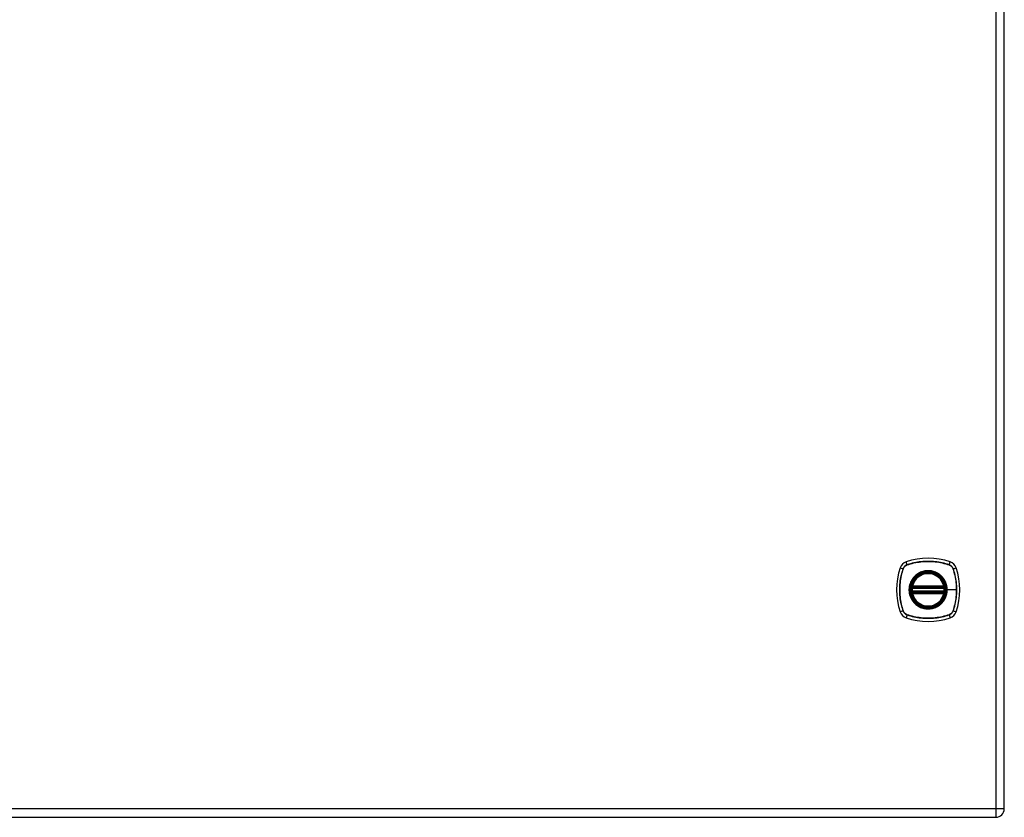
# Model space of a CAD drawing. Header units: inches. Extents: x 5 to 143, y 9 to 75.
# Tile 69 of 84: x 59 to 77, y 27 to 42. Entities that reach past the tile are written whole.
import ezdxf

# ---------------------------------------------------------------- set-up
doc = ezdxf.new("R2010")
doc.units = ezdxf.units.IN
doc.header["$MEASUREMENT"] = 0
doc.layers.add('Visible Edges(ANSI)', color=7, linetype='Continuous', lineweight=25)
doc.layers.add('Visible Tangent Edges(ANSI)', color=7, linetype='Continuous', lineweight=25)

msp = doc.modelspace()

# ---------------------------------------------------------------- linework, layer by layer
at = {"layer": 'Visible Edges(ANSI)'}
for p, q in [((77.355, 27.034), (77.355, 56.515)), ((75.634, 31.162), (76.228, 31.162)), ((75.638, 31.182), (76.223, 31.182)), ((76.228, 31.084), (75.634, 31.084)), ((76.223, 31.064), (75.638, 31.064)), ((47.598, 26.873), (77.194, 26.873))]:
    msp.add_line(p, q, dxfattribs=at)
at = {"layer": 'Visible Edges(ANSI)', "flags": 128}
for points in [[(75.622, 31.176), (75.622, 31.176), (75.622, 31.176), (75.622, 31.176), (75.622, 31.175), (75.622, 31.175), (75.622, 31.174), (75.622, 31.174), (75.622, 31.173), (75.622, 31.172), (75.621, 31.171), (75.621, 31.17), (75.621, 31.169), (75.621, 31.168), (75.621, 31.167), (75.621, 31.165), (75.62, 31.164), (75.62, 31.163), (75.62, 31.161), (75.62, 31.16), (75.62, 31.158), (75.62, 31.157), (75.619, 31.155), (75.619, 31.153), (75.619, 31.152)], [(76.242, 31.152), (76.242, 31.153), (76.242, 31.155), (76.242, 31.157), (76.242, 31.158), (76.242, 31.16), (76.241, 31.161), (76.241, 31.163), (76.241, 31.164), (76.241, 31.165), (76.241, 31.167), (76.241, 31.168), (76.24, 31.169), (76.24, 31.17), (76.24, 31.171), (76.24, 31.172), (76.24, 31.173), (76.24, 31.174), (76.239, 31.174), (76.239, 31.175), (76.239, 31.175), (76.239, 31.176), (76.239, 31.176), (76.239, 31.176), (76.239, 31.176)], [(75.619, 31.094), (75.619, 31.093), (75.619, 31.091), (75.62, 31.09), (75.62, 31.088), (75.62, 31.087), (75.62, 31.085), (75.62, 31.084), (75.62, 31.082), (75.621, 31.081), (75.621, 31.08), (75.621, 31.078), (75.621, 31.077), (75.621, 31.076), (75.621, 31.075), (75.622, 31.074), (75.622, 31.073), (75.622, 31.072), (75.622, 31.072), (75.622, 31.071), (75.622, 31.071), (75.622, 31.07), (75.622, 31.07), (75.622, 31.07), (75.622, 31.07)], [(76.239, 31.07), (76.239, 31.07), (76.239, 31.07), (76.239, 31.07), (76.239, 31.071), (76.239, 31.071), (76.239, 31.072), (76.24, 31.072), (76.24, 31.073), (76.24, 31.074), (76.24, 31.075), (76.24, 31.076), (76.24, 31.077), (76.241, 31.078), (76.241, 31.08), (76.241, 31.081), (76.241, 31.082), (76.241, 31.084), (76.241, 31.085), (76.242, 31.087), (76.242, 31.088), (76.242, 31.09), (76.242, 31.091), (76.242, 31.093), (76.242, 31.094)]]:
    msp.add_lwpolyline(points, dxfattribs=at)
at = {"layer": 'Visible Edges(ANSI)'}
for radius in [0.32, 0.315]:
    msp.add_circle((75.931, 31.123), radius, dxfattribs=at)
for centre, radius, start, end in [((75.931, 30.434), 1.28, 71.2278, 108.7722), ((76.62, 31.123), 1.28, 161.2278, 198.7722), ((75.576, 31.478), 0.177, 108.7722, 161.2278), ((76.285, 31.478), 0.177, 18.7722, 71.2278), ((75.242, 31.123), 1.28, 341.2278, 18.7722), ((75.931, 31.123), 0.313, 13.6344, 166.3656), ((75.931, 31.123), 0.313, 174.7499, 185.2501), ((75.931, 31.123), 0.313, 166.3656, 170.216), ((75.634, 31.174), 0.0118, 170.216, 270), ((75.638, 31.194), 0.0118, 166.3656, 270), ((76.223, 31.194), 0.0118, 270, 13.6344), ((76.228, 31.174), 0.0118, 270, 9.784), ((75.931, 31.123), 0.313, 9.784, 13.6344), ((75.931, 31.123), 0.313, 354.7499, 5.2501), ((75.634, 31.072), 0.0118, 90, 189.784), ((75.931, 31.123), 0.313, 189.784, 193.6344), ((75.638, 31.052), 0.0118, 90, 193.6344), ((75.931, 31.123), 0.313, 193.6344, 346.3656), ((76.223, 31.052), 0.0118, 346.3656, 90), ((76.228, 31.072), 0.0118, 350.216, 90), ((75.931, 31.123), 0.313, 346.3656, 350.216), ((75.576, 30.768), 0.177, 198.7722, 251.2278), ((75.931, 31.812), 1.28, 251.2278, 288.7722), ((76.285, 30.768), 0.177, 288.7722, 341.2278), ((77.194, 27.034), 0.161, 270, 0)]:
    msp.add_arc(centre, radius, start, end, dxfattribs=at)
at = {"layer": 'Visible Tangent Edges(ANSI)'}
for p, q in [((77.194, 56.515), (77.194, 27.034)), ((75.408, 31.535), (75.463, 31.516)), ((75.465, 31.515), (75.465, 31.515)), ((75.538, 31.591), (75.519, 31.646)), ((75.538, 31.589), (75.539, 31.589)), ((76.323, 31.589), (76.323, 31.589)), ((76.324, 31.591), (76.342, 31.646)), ((76.396, 31.515), (76.396, 31.515)), ((76.398, 31.516), (76.453, 31.535)), ((75.619, 31.152), (75.631, 31.151)), ((75.628, 31.175), (75.622, 31.176)), ((75.627, 31.197), (75.638, 31.194)), ((75.631, 31.151), (76.231, 31.151)), ((75.634, 31.162), (75.634, 31.173)), ((75.638, 31.182), (75.638, 31.194)), ((76.223, 31.194), (75.638, 31.194)), ((75.638, 31.172), (75.638, 31.182)), ((75.638, 31.172), (76.223, 31.172)), ((76.223, 31.194), (76.235, 31.197)), ((76.223, 31.194), (76.223, 31.182)), ((76.223, 31.182), (76.223, 31.172)), ((76.228, 31.173), (76.228, 31.162)), ((76.231, 31.151), (76.242, 31.152)), ((76.239, 31.176), (76.233, 31.175)), ((76.283, 31.123), (76.288, 31.123)), ((76.462, 31.123), (76.288, 31.123)), ((75.619, 31.094), (75.631, 31.096)), ((75.622, 31.07), (75.628, 31.071)), ((75.638, 31.052), (75.627, 31.049)), ((76.231, 31.096), (75.631, 31.096)), ((75.634, 31.074), (75.634, 31.084)), ((75.638, 31.064), (75.638, 31.074)), ((76.223, 31.074), (75.638, 31.074)), ((75.638, 31.052), (75.638, 31.064)), ((75.638, 31.052), (76.223, 31.052)), ((76.223, 31.074), (76.223, 31.064)), ((76.223, 31.064), (76.223, 31.052)), ((76.235, 31.049), (76.223, 31.052)), ((76.228, 31.084), (76.228, 31.074)), ((76.231, 31.096), (76.242, 31.094)), ((76.233, 31.071), (76.239, 31.07)), ((75.463, 30.73), (75.408, 30.711)), ((75.465, 30.731), (75.465, 30.731)), ((75.538, 30.656), (75.519, 30.601)), ((75.539, 30.657), (75.538, 30.658)), ((76.323, 30.658), (76.323, 30.657)), ((76.324, 30.656), (76.342, 30.601)), ((76.396, 30.731), (76.396, 30.731)), ((76.398, 30.73), (76.453, 30.711)), ((77.194, 27.034), (47.598, 27.034)), ((77.194, 27.034), (77.194, 26.873)), ((77.355, 27.034), (77.194, 27.034))]:
    msp.add_line(p, q, dxfattribs=at)
at = {"layer": 'Visible Tangent Edges(ANSI)', "flags": 128}
for points in [[(76.324, 31.591), (76.292, 31.601), (76.26, 31.61), (76.228, 31.619), (76.195, 31.626), (76.163, 31.633), (76.13, 31.639), (76.096, 31.644), (76.063, 31.648), (76.03, 31.651), (75.997, 31.653), (75.963, 31.655), (75.93, 31.655), (75.897, 31.655), (75.863, 31.653), (75.83, 31.651), (75.797, 31.648), (75.764, 31.644), (75.731, 31.639), (75.698, 31.633), (75.666, 31.626), (75.633, 31.619), (75.601, 31.61), (75.569, 31.601), (75.538, 31.591)], [(75.463, 31.516), (75.453, 31.484), (75.444, 31.452), (75.435, 31.42), (75.427, 31.388), (75.421, 31.355), (75.415, 31.322), (75.41, 31.289), (75.406, 31.256), (75.403, 31.222), (75.4, 31.189), (75.399, 31.156), (75.399, 31.122), (75.399, 31.089), (75.4, 31.056), (75.403, 31.023), (75.406, 30.989), (75.41, 30.956), (75.415, 30.923), (75.421, 30.891), (75.427, 30.858), (75.435, 30.826), (75.444, 30.794), (75.453, 30.762), (75.463, 30.73)], [(75.465, 30.731), (75.455, 30.763), (75.445, 30.794), (75.437, 30.826), (75.429, 30.859), (75.422, 30.891), (75.416, 30.924), (75.411, 30.957), (75.407, 30.99), (75.404, 31.023), (75.402, 31.056), (75.4, 31.089), (75.4, 31.122), (75.4, 31.156), (75.402, 31.189), (75.404, 31.222), (75.407, 31.255), (75.411, 31.288), (75.416, 31.321), (75.422, 31.354), (75.429, 31.387), (75.437, 31.419), (75.445, 31.452), (75.455, 31.483), (75.465, 31.515)], [(75.538, 31.591), (75.533, 31.589), (75.529, 31.587), (75.525, 31.586), (75.521, 31.584), (75.517, 31.581), (75.513, 31.579), (75.509, 31.577), (75.505, 31.574), (75.502, 31.571), (75.498, 31.568), (75.495, 31.565), (75.492, 31.562), (75.488, 31.559), (75.485, 31.556), (75.483, 31.552), (75.48, 31.548), (75.477, 31.545), (75.475, 31.541), (75.472, 31.537), (75.47, 31.533), (75.468, 31.529), (75.466, 31.525), (75.465, 31.52), (75.463, 31.516)], [(75.465, 31.515), (75.467, 31.52), (75.468, 31.524), (75.47, 31.528), (75.472, 31.532), (75.474, 31.536), (75.477, 31.54), (75.479, 31.543), (75.482, 31.547), (75.484, 31.55), (75.487, 31.554), (75.49, 31.557), (75.493, 31.56), (75.497, 31.564), (75.5, 31.566), (75.503, 31.569), (75.507, 31.572), (75.511, 31.575), (75.514, 31.577), (75.518, 31.579), (75.522, 31.581), (75.526, 31.583), (75.53, 31.585), (75.534, 31.587), (75.538, 31.589)], [(75.539, 31.589), (75.57, 31.599), (75.602, 31.608), (75.634, 31.617), (75.666, 31.625), (75.699, 31.631), (75.732, 31.637), (75.764, 31.642), (75.797, 31.647), (75.83, 31.65), (75.864, 31.652), (75.897, 31.653), (75.93, 31.654), (75.963, 31.653), (75.996, 31.652), (76.03, 31.65), (76.063, 31.647), (76.096, 31.643), (76.129, 31.638), (76.162, 31.632), (76.195, 31.625), (76.227, 31.617), (76.259, 31.608), (76.291, 31.599), (76.323, 31.589)], [(76.283, 31.123), (76.271, 31.032), (76.236, 30.947), (76.18, 30.874), (76.107, 30.818), (76.022, 30.783), (75.93, 30.771), (75.839, 30.783), (75.754, 30.818), (75.681, 30.874), (75.626, 30.947), (75.591, 31.032), (75.579, 31.123), (75.591, 31.215), (75.626, 31.3), (75.682, 31.372), (75.754, 31.428), (75.84, 31.463), (75.931, 31.475), (76.022, 31.463), (76.107, 31.428), (76.18, 31.372), (76.236, 31.299), (76.271, 31.214), (76.283, 31.123)], [(76.158, 31.398), (76.142, 31.41), (76.125, 31.422), (76.108, 31.433), (76.09, 31.442), (76.071, 31.451), (76.052, 31.459), (76.032, 31.465), (76.012, 31.47), (75.992, 31.475), (75.972, 31.478), (75.951, 31.479), (75.931, 31.48), (75.91, 31.479), (75.889, 31.478), (75.869, 31.475), (75.849, 31.47), (75.829, 31.465), (75.809, 31.459), (75.79, 31.451), (75.772, 31.442), (75.754, 31.433), (75.736, 31.422), (75.719, 31.41), (75.703, 31.398)], [(76.323, 31.589), (76.327, 31.587), (76.331, 31.585), (76.336, 31.583), (76.34, 31.581), (76.343, 31.579), (76.347, 31.577), (76.351, 31.575), (76.355, 31.572), (76.358, 31.569), (76.362, 31.566), (76.365, 31.564), (76.368, 31.56), (76.371, 31.557), (76.374, 31.554), (76.377, 31.55), (76.38, 31.547), (76.382, 31.543), (76.385, 31.54), (76.387, 31.536), (76.389, 31.532), (76.391, 31.528), (76.393, 31.524), (76.395, 31.52), (76.396, 31.515)], [(76.398, 31.516), (76.397, 31.52), (76.395, 31.525), (76.393, 31.529), (76.391, 31.533), (76.389, 31.537), (76.387, 31.541), (76.384, 31.545), (76.382, 31.548), (76.379, 31.552), (76.376, 31.556), (76.373, 31.559), (76.37, 31.562), (76.367, 31.565), (76.363, 31.568), (76.36, 31.571), (76.356, 31.574), (76.352, 31.577), (76.348, 31.579), (76.345, 31.581), (76.341, 31.584), (76.336, 31.586), (76.332, 31.587), (76.328, 31.589), (76.324, 31.591)], [(76.396, 31.515), (76.402, 31.499), (76.407, 31.484), (76.412, 31.468), (76.416, 31.452), (76.421, 31.436), (76.425, 31.42), (76.429, 31.403), (76.432, 31.387), (76.436, 31.371), (76.439, 31.355), (76.442, 31.338), (76.445, 31.322), (76.448, 31.305), (76.45, 31.289), (76.452, 31.272), (76.454, 31.256), (76.456, 31.239), (76.457, 31.223), (76.459, 31.206), (76.46, 31.19), (76.461, 31.173), (76.461, 31.156), (76.461, 31.14), (76.462, 31.123)], [(76.398, 30.73), (76.409, 30.762), (76.418, 30.794), (76.426, 30.826), (76.434, 30.858), (76.441, 30.891), (76.447, 30.924), (76.452, 30.957), (76.456, 30.99), (76.459, 31.024), (76.461, 31.057), (76.462, 31.09), (76.463, 31.124), (76.462, 31.157), (76.461, 31.19), (76.459, 31.223), (76.456, 31.257), (76.452, 31.29), (76.447, 31.323), (76.441, 31.355), (76.434, 31.388), (76.426, 31.42), (76.418, 31.453), (76.409, 31.485), (76.398, 31.516)], [(75.656, 31.351), (75.643, 31.335), (75.632, 31.318), (75.621, 31.3), (75.611, 31.282), (75.603, 31.263), (75.595, 31.244), (75.589, 31.224), (75.583, 31.205), (75.579, 31.184), (75.576, 31.164), (75.574, 31.144), (75.574, 31.123), (75.574, 31.102), (75.576, 31.082), (75.579, 31.062), (75.583, 31.041), (75.589, 31.021), (75.595, 31.002), (75.603, 30.983), (75.611, 30.964), (75.621, 30.946), (75.632, 30.928), (75.643, 30.912), (75.656, 30.896)], [(75.703, 31.398), (75.701, 31.396), (75.699, 31.394), (75.697, 31.392), (75.695, 31.39), (75.693, 31.389), (75.691, 31.387), (75.689, 31.385), (75.687, 31.383), (75.685, 31.381), (75.683, 31.379), (75.681, 31.377), (75.679, 31.375), (75.677, 31.373), (75.675, 31.371), (75.673, 31.369), (75.671, 31.367), (75.669, 31.365), (75.667, 31.363), (75.665, 31.361), (75.663, 31.359), (75.662, 31.357), (75.66, 31.355), (75.658, 31.353), (75.656, 31.351)], [(76.205, 31.351), (76.204, 31.353), (76.202, 31.355), (76.2, 31.357), (76.198, 31.359), (76.196, 31.361), (76.194, 31.363), (76.193, 31.365), (76.191, 31.367), (76.189, 31.369), (76.187, 31.371), (76.185, 31.373), (76.183, 31.375), (76.181, 31.377), (76.179, 31.379), (76.177, 31.381), (76.175, 31.383), (76.173, 31.385), (76.171, 31.387), (76.169, 31.389), (76.167, 31.39), (76.165, 31.392), (76.163, 31.394), (76.16, 31.396), (76.158, 31.398)], [(76.288, 31.123), (76.287, 31.133), (76.287, 31.144), (76.286, 31.154), (76.285, 31.164), (76.284, 31.174), (76.282, 31.185), (76.28, 31.195), (76.278, 31.205), (76.276, 31.215), (76.273, 31.225), (76.27, 31.234), (76.266, 31.244), (76.263, 31.254), (76.259, 31.263), (76.255, 31.273), (76.25, 31.282), (76.245, 31.291), (76.24, 31.3), (76.235, 31.309), (76.23, 31.318), (76.224, 31.326), (76.218, 31.334), (76.212, 31.343), (76.205, 31.351)], [(75.627, 31.197), (75.626, 31.196), (75.626, 31.195), (75.626, 31.194), (75.626, 31.193), (75.626, 31.192), (75.626, 31.191), (75.626, 31.19), (75.625, 31.189), (75.625, 31.188), (75.625, 31.187), (75.625, 31.186), (75.625, 31.186), (75.626, 31.185), (75.626, 31.184), (75.626, 31.183), (75.626, 31.182), (75.626, 31.181), (75.626, 31.18), (75.627, 31.179), (75.627, 31.178), (75.627, 31.178), (75.627, 31.177), (75.628, 31.176), (75.628, 31.175)], [(75.628, 31.175), (75.628, 31.175), (75.629, 31.175), (75.629, 31.175), (75.629, 31.175), (75.629, 31.174), (75.629, 31.174), (75.63, 31.174), (75.63, 31.174), (75.63, 31.174), (75.63, 31.174), (75.631, 31.174), (75.631, 31.174), (75.631, 31.173), (75.631, 31.173), (75.632, 31.173), (75.632, 31.173), (75.632, 31.173), (75.632, 31.173), (75.633, 31.173), (75.633, 31.173), (75.633, 31.173), (75.633, 31.173), (75.634, 31.173), (75.634, 31.173)], [(75.631, 31.151), (75.631, 31.151), (75.631, 31.152), (75.631, 31.153), (75.631, 31.154), (75.632, 31.154), (75.632, 31.155), (75.632, 31.156), (75.632, 31.157), (75.632, 31.157), (75.632, 31.158), (75.633, 31.158), (75.633, 31.159), (75.633, 31.16), (75.633, 31.16), (75.633, 31.16), (75.633, 31.161), (75.634, 31.161), (75.634, 31.162), (75.634, 31.162), (75.634, 31.162), (75.634, 31.162), (75.634, 31.162), (75.634, 31.162), (75.634, 31.162)], [(75.634, 31.173), (75.634, 31.173), (75.634, 31.173), (75.634, 31.172), (75.635, 31.172), (75.635, 31.172), (75.635, 31.172), (75.635, 31.172), (75.635, 31.172), (75.635, 31.172), (75.636, 31.172), (75.636, 31.172), (75.636, 31.172), (75.636, 31.172), (75.636, 31.172), (75.636, 31.172), (75.637, 31.172), (75.637, 31.172), (75.637, 31.172), (75.637, 31.172), (75.637, 31.172), (75.638, 31.172), (75.638, 31.172), (75.638, 31.172), (75.638, 31.172)], [(76.205, 30.896), (76.212, 30.904), (76.218, 30.912), (76.224, 30.92), (76.23, 30.929), (76.235, 30.937), (76.241, 30.946), (76.246, 30.955), (76.25, 30.964), (76.255, 30.974), (76.259, 30.983), (76.263, 30.992), (76.266, 31.002), (76.27, 31.012), (76.273, 31.022), (76.276, 31.031), (76.278, 31.041), (76.28, 31.052), (76.282, 31.062), (76.284, 31.072), (76.285, 31.082), (76.286, 31.092), (76.287, 31.103), (76.287, 31.113), (76.288, 31.123)], [(76.223, 31.172), (76.224, 31.172), (76.224, 31.172), (76.224, 31.172), (76.224, 31.172), (76.224, 31.172), (76.224, 31.172), (76.225, 31.172), (76.225, 31.172), (76.225, 31.172), (76.225, 31.172), (76.225, 31.172), (76.225, 31.172), (76.226, 31.172), (76.226, 31.172), (76.226, 31.172), (76.226, 31.172), (76.226, 31.172), (76.227, 31.172), (76.227, 31.172), (76.227, 31.172), (76.227, 31.172), (76.227, 31.173), (76.227, 31.173), (76.228, 31.173)], [(76.228, 31.173), (76.228, 31.173), (76.228, 31.173), (76.228, 31.173), (76.229, 31.173), (76.229, 31.173), (76.229, 31.173), (76.229, 31.173), (76.23, 31.173), (76.23, 31.173), (76.23, 31.173), (76.23, 31.173), (76.231, 31.174), (76.231, 31.174), (76.231, 31.174), (76.231, 31.174), (76.232, 31.174), (76.232, 31.174), (76.232, 31.174), (76.232, 31.174), (76.232, 31.175), (76.233, 31.175), (76.233, 31.175), (76.233, 31.175), (76.233, 31.175)], [(76.228, 31.162), (76.228, 31.162), (76.228, 31.162), (76.228, 31.162), (76.228, 31.162), (76.228, 31.162), (76.228, 31.162), (76.228, 31.161), (76.228, 31.161), (76.228, 31.16), (76.228, 31.16), (76.228, 31.16), (76.229, 31.159), (76.229, 31.158), (76.229, 31.158), (76.229, 31.157), (76.229, 31.157), (76.23, 31.156), (76.23, 31.155), (76.23, 31.154), (76.23, 31.154), (76.23, 31.153), (76.23, 31.152), (76.231, 31.151), (76.231, 31.151)], [(76.233, 31.175), (76.234, 31.176), (76.234, 31.177), (76.234, 31.178), (76.235, 31.178), (76.235, 31.179), (76.235, 31.18), (76.235, 31.181), (76.236, 31.182), (76.236, 31.183), (76.236, 31.184), (76.236, 31.185), (76.236, 31.186), (76.236, 31.186), (76.236, 31.187), (76.236, 31.188), (76.236, 31.189), (76.236, 31.19), (76.236, 31.191), (76.236, 31.192), (76.236, 31.193), (76.235, 31.194), (76.235, 31.195), (76.235, 31.196), (76.235, 31.197)], [(76.462, 31.123), (76.461, 31.107), (76.461, 31.09), (76.461, 31.073), (76.46, 31.057), (76.459, 31.04), (76.457, 31.024), (76.456, 31.007), (76.454, 30.99), (76.452, 30.974), (76.45, 30.957), (76.448, 30.941), (76.445, 30.924), (76.442, 30.908), (76.439, 30.892), (76.436, 30.875), (76.432, 30.859), (76.429, 30.843), (76.425, 30.827), (76.421, 30.81), (76.416, 30.794), (76.412, 30.778), (76.407, 30.763), (76.402, 30.747), (76.396, 30.731)], [(75.628, 31.071), (75.628, 31.07), (75.627, 31.069), (75.627, 31.069), (75.627, 31.068), (75.627, 31.067), (75.626, 31.066), (75.626, 31.065), (75.626, 31.064), (75.626, 31.063), (75.626, 31.063), (75.626, 31.062), (75.625, 31.061), (75.625, 31.06), (75.625, 31.059), (75.625, 31.058), (75.625, 31.057), (75.626, 31.056), (75.626, 31.055), (75.626, 31.054), (75.626, 31.053), (75.626, 31.052), (75.626, 31.051), (75.626, 31.05), (75.627, 31.049)], [(75.634, 31.074), (75.634, 31.074), (75.633, 31.074), (75.633, 31.073), (75.633, 31.073), (75.633, 31.073), (75.632, 31.073), (75.632, 31.073), (75.632, 31.073), (75.632, 31.073), (75.631, 31.073), (75.631, 31.073), (75.631, 31.073), (75.631, 31.072), (75.63, 31.072), (75.63, 31.072), (75.63, 31.072), (75.63, 31.072), (75.629, 31.072), (75.629, 31.072), (75.629, 31.072), (75.629, 31.071), (75.629, 31.071), (75.628, 31.071), (75.628, 31.071)], [(75.634, 31.084), (75.634, 31.084), (75.634, 31.084), (75.634, 31.084), (75.634, 31.084), (75.634, 31.084), (75.634, 31.085), (75.634, 31.085), (75.633, 31.085), (75.633, 31.086), (75.633, 31.086), (75.633, 31.087), (75.633, 31.087), (75.633, 31.088), (75.632, 31.088), (75.632, 31.089), (75.632, 31.09), (75.632, 31.09), (75.632, 31.091), (75.632, 31.092), (75.631, 31.092), (75.631, 31.093), (75.631, 31.094), (75.631, 31.095), (75.631, 31.096)], [(75.638, 31.074), (75.638, 31.074), (75.638, 31.074), (75.638, 31.074), (75.637, 31.074), (75.637, 31.074), (75.637, 31.074), (75.637, 31.074), (75.637, 31.074), (75.636, 31.074), (75.636, 31.074), (75.636, 31.074), (75.636, 31.074), (75.636, 31.074), (75.636, 31.074), (75.635, 31.074), (75.635, 31.074), (75.635, 31.074), (75.635, 31.074), (75.635, 31.074), (75.635, 31.074), (75.634, 31.074), (75.634, 31.074), (75.634, 31.074), (75.634, 31.074)], [(76.228, 31.074), (76.227, 31.074), (76.227, 31.074), (76.227, 31.074), (76.227, 31.074), (76.227, 31.074), (76.227, 31.074), (76.226, 31.074), (76.226, 31.074), (76.226, 31.074), (76.226, 31.074), (76.226, 31.074), (76.225, 31.074), (76.225, 31.074), (76.225, 31.074), (76.225, 31.074), (76.225, 31.074), (76.225, 31.074), (76.224, 31.074), (76.224, 31.074), (76.224, 31.074), (76.224, 31.074), (76.224, 31.074), (76.224, 31.074), (76.223, 31.074)], [(76.231, 31.096), (76.231, 31.095), (76.23, 31.094), (76.23, 31.093), (76.23, 31.092), (76.23, 31.092), (76.23, 31.091), (76.23, 31.09), (76.229, 31.09), (76.229, 31.089), (76.229, 31.088), (76.229, 31.088), (76.229, 31.087), (76.228, 31.087), (76.228, 31.086), (76.228, 31.086), (76.228, 31.085), (76.228, 31.085), (76.228, 31.085), (76.228, 31.084), (76.228, 31.084), (76.228, 31.084), (76.228, 31.084), (76.228, 31.084), (76.228, 31.084)], [(76.233, 31.071), (76.233, 31.071), (76.233, 31.071), (76.233, 31.071), (76.232, 31.072), (76.232, 31.072), (76.232, 31.072), (76.232, 31.072), (76.232, 31.072), (76.231, 31.072), (76.231, 31.072), (76.231, 31.072), (76.231, 31.073), (76.23, 31.073), (76.23, 31.073), (76.23, 31.073), (76.23, 31.073), (76.229, 31.073), (76.229, 31.073), (76.229, 31.073), (76.229, 31.073), (76.228, 31.073), (76.228, 31.074), (76.228, 31.074), (76.228, 31.074)], [(76.235, 31.049), (76.235, 31.05), (76.235, 31.051), (76.235, 31.052), (76.236, 31.053), (76.236, 31.054), (76.236, 31.055), (76.236, 31.056), (76.236, 31.057), (76.236, 31.058), (76.236, 31.059), (76.236, 31.06), (76.236, 31.061), (76.236, 31.062), (76.236, 31.063), (76.236, 31.063), (76.236, 31.064), (76.235, 31.065), (76.235, 31.066), (76.235, 31.067), (76.235, 31.068), (76.234, 31.069), (76.234, 31.069), (76.234, 31.07), (76.233, 31.071)], [(75.656, 30.896), (75.658, 30.893), (75.66, 30.891), (75.662, 30.889), (75.663, 30.887), (75.665, 30.885), (75.667, 30.883), (75.669, 30.881), (75.671, 30.879), (75.673, 30.877), (75.675, 30.875), (75.677, 30.873), (75.679, 30.871), (75.681, 30.869), (75.683, 30.867), (75.685, 30.865), (75.687, 30.863), (75.689, 30.861), (75.691, 30.859), (75.693, 30.858), (75.695, 30.856), (75.697, 30.854), (75.699, 30.852), (75.701, 30.85), (75.703, 30.848)], [(75.703, 30.848), (75.719, 30.836), (75.736, 30.824), (75.754, 30.813), (75.772, 30.804), (75.791, 30.795), (75.81, 30.787), (75.829, 30.781), (75.849, 30.776), (75.869, 30.772), (75.89, 30.769), (75.91, 30.767), (75.931, 30.766), (75.951, 30.767), (75.972, 30.769), (75.992, 30.772), (76.012, 30.776), (76.032, 30.781), (76.052, 30.787), (76.071, 30.795), (76.09, 30.804), (76.108, 30.813), (76.125, 30.824), (76.142, 30.836), (76.158, 30.848)], [(76.158, 30.848), (76.16, 30.85), (76.163, 30.852), (76.165, 30.854), (76.167, 30.856), (76.169, 30.858), (76.171, 30.859), (76.173, 30.861), (76.175, 30.863), (76.177, 30.865), (76.179, 30.867), (76.181, 30.869), (76.183, 30.871), (76.185, 30.873), (76.187, 30.875), (76.189, 30.877), (76.191, 30.879), (76.193, 30.881), (76.194, 30.883), (76.196, 30.885), (76.198, 30.887), (76.2, 30.889), (76.202, 30.891), (76.204, 30.893), (76.205, 30.896)], [(75.463, 30.73), (75.465, 30.726), (75.466, 30.721), (75.468, 30.717), (75.47, 30.713), (75.472, 30.709), (75.475, 30.705), (75.477, 30.702), (75.48, 30.698), (75.483, 30.694), (75.485, 30.691), (75.488, 30.687), (75.492, 30.684), (75.495, 30.681), (75.498, 30.678), (75.502, 30.675), (75.505, 30.672), (75.509, 30.67), (75.513, 30.667), (75.517, 30.665), (75.521, 30.663), (75.525, 30.661), (75.529, 30.659), (75.533, 30.657), (75.538, 30.656)], [(75.538, 30.658), (75.534, 30.659), (75.53, 30.661), (75.526, 30.663), (75.522, 30.665), (75.518, 30.667), (75.514, 30.669), (75.511, 30.672), (75.507, 30.674), (75.503, 30.677), (75.5, 30.68), (75.497, 30.683), (75.493, 30.686), (75.49, 30.689), (75.487, 30.692), (75.484, 30.696), (75.482, 30.699), (75.479, 30.703), (75.477, 30.707), (75.474, 30.71), (75.472, 30.714), (75.47, 30.718), (75.468, 30.722), (75.467, 30.726), (75.465, 30.731)], [(75.538, 30.656), (75.569, 30.645), (75.601, 30.636), (75.634, 30.627), (75.666, 30.62), (75.699, 30.613), (75.732, 30.607), (75.765, 30.602), (75.798, 30.598), (75.832, 30.595), (75.865, 30.593), (75.898, 30.591), (75.931, 30.591), (75.965, 30.591), (75.998, 30.593), (76.031, 30.595), (76.064, 30.598), (76.097, 30.602), (76.13, 30.607), (76.163, 30.613), (76.196, 30.62), (76.228, 30.627), (76.26, 30.636), (76.292, 30.645), (76.324, 30.656)], [(76.323, 30.657), (76.291, 30.647), (76.259, 30.638), (76.227, 30.629), (76.195, 30.621), (76.163, 30.615), (76.13, 30.609), (76.097, 30.604), (76.064, 30.6), (76.031, 30.596), (75.998, 30.594), (75.965, 30.593), (75.931, 30.592), (75.898, 30.593), (75.865, 30.594), (75.832, 30.596), (75.799, 30.599), (75.765, 30.604), (75.732, 30.609), (75.7, 30.615), (75.667, 30.621), (75.634, 30.629), (75.602, 30.638), (75.57, 30.647), (75.539, 30.657)], [(76.396, 30.731), (76.395, 30.726), (76.393, 30.722), (76.391, 30.718), (76.389, 30.714), (76.387, 30.71), (76.385, 30.707), (76.382, 30.703), (76.38, 30.699), (76.377, 30.696), (76.374, 30.692), (76.371, 30.689), (76.368, 30.686), (76.365, 30.683), (76.362, 30.68), (76.358, 30.677), (76.355, 30.674), (76.351, 30.672), (76.347, 30.669), (76.343, 30.667), (76.34, 30.665), (76.336, 30.663), (76.331, 30.661), (76.327, 30.659), (76.323, 30.658)], [(76.324, 30.656), (76.328, 30.657), (76.332, 30.659), (76.336, 30.661), (76.341, 30.663), (76.345, 30.665), (76.348, 30.667), (76.352, 30.67), (76.356, 30.672), (76.36, 30.675), (76.363, 30.678), (76.367, 30.681), (76.37, 30.684), (76.373, 30.687), (76.376, 30.691), (76.379, 30.694), (76.382, 30.698), (76.384, 30.702), (76.387, 30.705), (76.389, 30.709), (76.391, 30.713), (76.393, 30.717), (76.395, 30.721), (76.397, 30.726), (76.398, 30.73)]]:
    msp.add_lwpolyline(points, dxfattribs=at)
at = {"layer": 'Visible Tangent Edges(ANSI)'}
for radius in [0.346, 0.342, 0.325, 0.324]:
    msp.add_circle((75.931, 31.123), radius, dxfattribs=at)
for start, end in [(13.6344, 166.3656), (174.7499, 185.2501), (354.7499, 5.2501), (193.6344, 346.3656)]:
    msp.add_arc((75.931, 31.123), 0.301, start, end, dxfattribs=at)
for centre, major_axis, ratio, start_param, end_param in [((75.468, 31.515), (0.00933, -0.00312), 0.002893, 1.85298, 2.093627), ((75.539, 31.586), (-0.00312, 0.00933), 0.002893, 1.047966, 1.288612), ((76.322, 31.586), (-0.00312, -0.00933), 0.002893, 1.85298, 2.093627), ((76.394, 31.515), (-0.00933, -0.00312), 0.002893, 4.189559, 4.430205), ((75.623, 31.176), (0.00773, 0.00893), 0.431674, 4.96723, 6.283185), ((75.634, 31.171), (0.0021, 0.0116), 0.025638, 0, 1.426581), ((76.228, 31.171), (-0.0021, 0.0116), 0.025638, 4.856604, 6.283185), ((76.239, 31.176), (-0.00773, 0.00893), 0.431674, 0, 1.315955), ((75.623, 31.07), (0.00773, -0.00893), 0.431674, 0, 1.315955), ((75.634, 31.075), (0.0021, -0.0116), 0.025638, 4.856604, 6.283185), ((76.228, 31.075), (-0.0021, -0.0116), 0.025638, 0, 1.426581), ((76.239, 31.07), (-0.00773, -0.00893), 0.431674, 4.96723, 6.283185), ((75.468, 30.732), (0.00933, 0.00312), 0.002893, 4.189559, 4.430205), ((75.539, 30.66), (0.00312, 0.00933), 0.002893, 1.85298, 2.093627), ((76.322, 30.66), (-0.00312, 0.00933), 0.002893, 4.189559, 4.430205), ((76.394, 30.732), (-0.00933, 0.00312), 0.002893, 1.85298, 2.093627)]:
    msp.add_ellipse(centre, major_axis=major_axis, ratio=ratio, start_param=start_param, end_param=end_param, dxfattribs=at)

doc.saveas('drawing.dxf')
